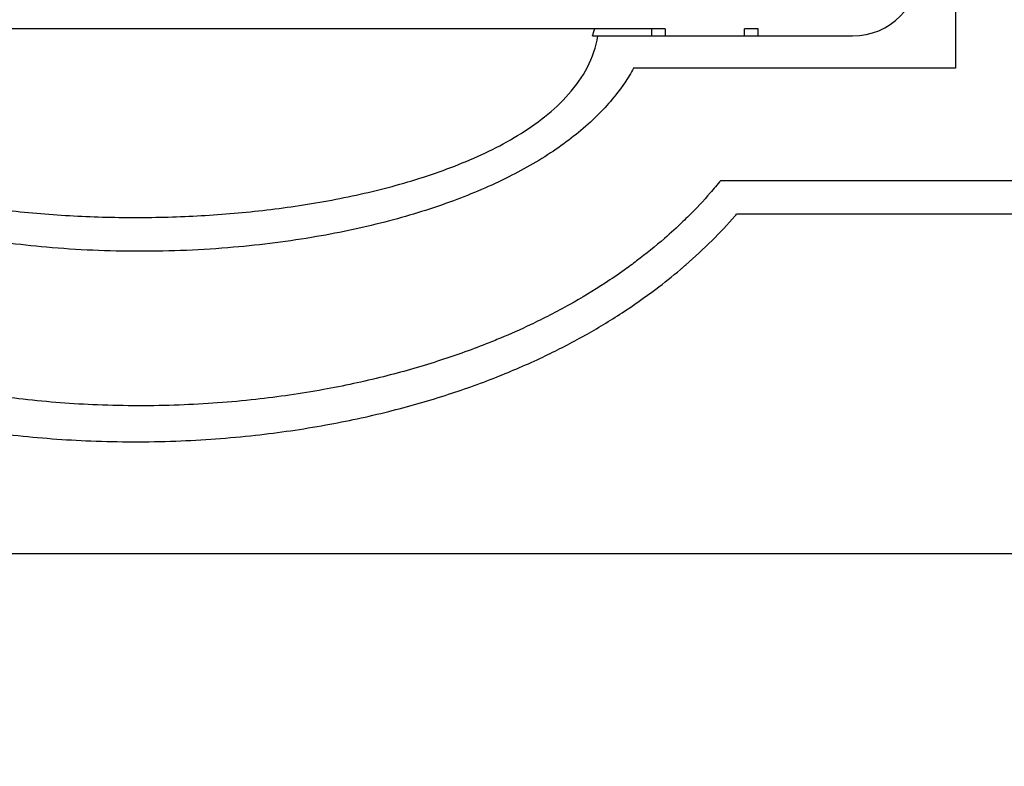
# Model space of a CAD drawing. Header units: millimetres. Extents: x -1 to 598, y -1 to 421.
# Tile 14 of 23: x 242 to 265, y 302 to 319. Entities that reach past the tile are written whole.
import ezdxf

# ---------------------------------------------------------------- set-up
doc = ezdxf.new("R2010")
doc.units = ezdxf.units.MM
doc.header["$LTSCALE"] = 32.67
doc.layers.get('0').update_dxf_attribs({"linetype": 'CONTINUOUS'})
doc.layers.add('DRAFTS', color=7, linetype='CONTINUOUS')
doc.layers.add('ROUNDS', color=7, linetype='CONTINUOUS')
doc.styles.get("Standard").update_dxf_attribs({"font": 'txt', "width": 0.8})
doc.dimstyles.new('DIMSTYLE_9', dxfattribs={"dimtxt": 6.5, "dimasz": 3.5, "dimexe": 1, "dimexo": 0, "dimgap": 1.625, "dimtad": 1, "dimlfac": 2.5, "dimdsep": 46, "dimtxsty": 'STANDARD', "dimblk": '_FILLED', "dimblk1": '_FILLED', "dimblk2": '_FILLED', "dimcen": 0.09, "dimclrt": 5, "dimadec": 0, "dimazin": 0, "dimtp": 0.01, "dimtm": 0.01, "dimtfac": 1, "dimtofl": 0, "dimtmove": 0, "dimatfit": 3, "dimldrblk": '_FILLED', "dimfxl": 1, "dimtolj": 1, "dimarcsym": 0})

# ---------------------------------------------------------------- blocks, each defined once
blk = doc.blocks.new('_FILLED')
at = {"color": 0, "linetype": 'BYBLOCK'}
blk.add_solid([(0, 0), (-1, 0.1429), (-1, -0.1429)], dxfattribs=at)
blk = doc.blocks.new('*D21')
at = {"color": 2, "linetype": 'CONTINUOUS'}
for p, q in [((194.132, 301.813), (194.132, 386.088)), ((418.932, 355.913), (418.932, 386.088)), ((194.132, 385.088), (306.532, 385.088)), ((418.932, 385.088), (306.532, 385.088))]:
    blk.add_line(p, q, dxfattribs=at)
at = {"color": 2, "linetype": 'CONTINUOUS', "xscale": 3.5, "yscale": 3.5, "zscale": 3.5, "rotation": 180}
blk.add_blockref('_FILLED', (194.132, 385.088), dxfattribs=at)
at = {"color": 2, "linetype": 'CONTINUOUS', "xscale": 3.5, "yscale": 3.5, "zscale": 3.5}
blk.add_blockref('_FILLED', (418.932, 385.088), dxfattribs=at)
at = {"color": 5, "linetype": 'CONTINUOUS', "insert": (306.532, 393.213), "char_height": 6.5, "width": 15.6, "attachment_point": 2, "line_spacing_factor": 0.9}
blk.add_mtext('562', dxfattribs=at)

msp = doc.modelspace()

# ---------------------------------------------------------------- linework, layer by layer
at = {"color": 7, "linetype": 'CONTINUOUS'}
for p, q in [((263.9323, 344.0727), (263.9323, 318.3527)), ((256.7323, 319.1127), (256.7323, 319.2842)), ((257.0523, 319.2842), (257.0523, 319.1127)), ((258.9323, 319.1127), (258.9323, 319.2842)), ((259.2523, 319.1127), (259.2523, 319.2842)), ((255.3265, 319.1127), (255.4568, 319.1127)), ((263.9323, 318.3527), (256.3043, 318.3527)), ((258.3732, 315.6927), (407.9723, 315.6927)), ((407.9723, 314.8927), (258.7451, 314.8927)), ((207.9723, 306.8527), (407.9723, 306.8527))]:
    msp.add_line(p, q, dxfattribs=at)
for centre, radius, start, end in [((252.6249, 320.0646), 2.8644, 340.58998, 344.17748), ((249.0032, 323.5161), 13.0155, 310.24897, 310.52547)]:
    msp.add_arc(centre, radius, start, end, dxfattribs=at)
for points, knots in [([(233.5279, 319.1127), (233.5715, 318.8567), (233.7444, 318.356), (234.202, 317.7155), (234.7784, 317.184), (235.6396, 316.5961), (236.821, 316.037), (238.3069, 315.5534), (239.8308, 315.2087), (241.3753, 314.9764), (242.9313, 314.842), (244.4923, 314.798), (246.0534, 314.842), (247.6093, 314.9764), (249.1538, 315.2087), (250.6778, 315.5534), (252.1636, 316.037), (253.3451, 316.5961), (254.2062, 317.184), (254.7826, 317.7155), (255.2402, 318.356), (255.4131, 318.8567), (255.4568, 319.1127)], [0, 0, 0, 0, 0.0312013, 0.0624341, 0.0936935, 0.1249574, 0.1874325, 0.2499351, 0.3124466, 0.3749621, 0.43748, 0.4999996, 0.5625196, 0.6250379, 0.6875534, 0.750065, 0.8125676, 0.8750426, 0.9063065, 0.9375659, 0.9687987, 1, 1, 1, 1]), ([(256.3043, 318.3527), (256.2366, 318.2301), (255.9678, 317.7949), (255.3678, 317.1097), (254.4373, 316.374), (253.3061, 315.7251), (251.9817, 315.1632), (250.4569, 314.6921), (248.7166, 314.3207), (246.7366, 314.0702), (244.5973, 313.9805), (242.4639, 314.0729), (240.5012, 314.3221), (238.7672, 314.6923), (237.243, 315.1631), (235.9187, 315.725), (234.7874, 316.3739), (233.8568, 317.1097), (233.2569, 317.7949), (232.988, 318.2301), (232.9203, 318.3527)], [0, 0, 0, 0, 0.0141151, 0.051892, 0.0951545, 0.1443316, 0.1998642, 0.2623089, 0.3324071, 0.4115592, 0.5010388, 0.5891982, 0.6676685, 0.7376896, 0.8001302, 0.8556638, 0.904844, 0.9481088, 0.985887, 1, 1, 1, 1]), ([(258.3732, 315.6927), (258.2899, 315.5905), (258.0431, 315.2994), (257.7403, 314.9783), (257.5204, 314.7632), (257.4722, 314.7169)], [0, 0, 0, 0, 0.289323, 0.8450281, 1, 1, 1, 1]), ([(257.4605, 313.6227), (257.4869, 313.6453), (257.7244, 313.85), (258.1465, 314.2411), (258.5426, 314.6611), (258.7325, 314.8782), (258.7451, 314.8927)], [0, 0, 0, 0, 0.0598699, 0.5386275, 0.969411, 1, 1, 1, 1]), ([(257.4722, 314.7169), (257.3284, 314.5786), (256.9671, 314.2491), (256.5012, 313.8733), (256.1805, 313.6382), (256.083, 313.5688)], [0, 0, 0, 0, 0.3202277, 0.7940689, 1, 1, 1, 1]), ([(256.083, 313.5688), (255.9318, 313.461), (255.5025, 313.1688), (254.7588, 312.7215), (253.9294, 312.2964), (253.3809, 312.0525), (253.145, 311.9538)], [0, 0, 0, 0, 0.1567949, 0.4428769, 0.7603993, 1, 1, 1, 1]), ([(255.0814, 311.9849), (255.1018, 311.9962), (255.4198, 312.1731), (256.0057, 312.5255), (256.7638, 313.0553), (257.2204, 313.4193), (257.4126, 313.582)], [0, 0, 0, 0, 0.0259838, 0.4054166, 0.7473929, 1, 1, 1, 1]), ([(233.8825, 311.9853), (234.1907, 311.8147), (234.8662, 311.4699), (235.9472, 311.0039), (237.1673, 310.571), (238.5163, 310.1897), (240.0091, 309.8714), (241.6649, 309.6318), (243.4964, 309.4946), (245.4081, 309.4918), (247.2639, 309.6271), (248.9448, 309.8693), (250.4441, 310.1886), (251.7929, 310.5696), (253.0118, 311.0017), (254.0941, 311.4678), (254.7714, 311.8133), (255.0814, 311.9849)], [0, 0, 0, 0, 0.0428869, 0.0939321, 0.1506882, 0.2138267, 0.2841192, 0.3624764, 0.4499999, 0.5463007, 0.6364223, 0.7156639, 0.7860787, 0.8491258, 0.9058238, 0.9568656, 1, 1, 1, 1]), ([(253.145, 311.9538), (253.0338, 311.9073), (252.5371, 311.7055), (251.6126, 311.3777), (250.3247, 311.0139), (248.8891, 310.708), (247.2759, 310.4755), (245.4924, 310.3455), (243.6544, 310.3482), (241.8942, 310.4801), (240.3053, 310.71), (238.8758, 311.0149), (237.5877, 311.3791), (236.6654, 311.7064), (236.1714, 311.9071), (236.0633, 311.9523)], [0, 0, 0, 0, 0.0193718, 0.0865387, 0.161227, 0.2446434, 0.3385164, 0.4452782, 0.5593603, 0.6630444, 0.7558696, 0.8391412, 0.9139377, 0.9811733, 1, 1, 1, 1])]:
    msp.add_open_spline(points, degree=3, knots=knots, dxfattribs=at)
at = {"layer": 'DRAFTS', "color": 7, "linetype": 'CONTINUOUS'}
for p, q in [((257.0523, 319.2842), (232.8523, 319.2842)), ((259.2523, 319.2842), (258.9323, 319.2842))]:
    msp.add_line(p, q, dxfattribs=at)
at = {"layer": 'ROUNDS', "color": 7, "linetype": 'CONTINUOUS'}
msp.add_line((255.4568, 319.1127), (261.4923, 319.1127), dxfattribs=at)
msp.add_arc((261.4923, 320.7127), 1.6, 270, 360, dxfattribs=at)

# ---------------------------------------------------------------- dimensions: what is measured, and where the dimension line sits
at = {"color": 2, "linetype": 'CONTINUOUS'}
dim = msp.add_linear_dim(base=(418.9323, 385.0876), p1=(194.1323, 301.8127), p2=(418.9323, 355.9127), dimstyle='DIMSTYLE_9', dxfattribs=at)
dim.commit()
dim.dimension.update_dxf_attribs({"geometry": '*D21', "text_midpoint": (306.5323, 385.0876), "dimtype": 160})

doc.saveas('drawing.dxf')
